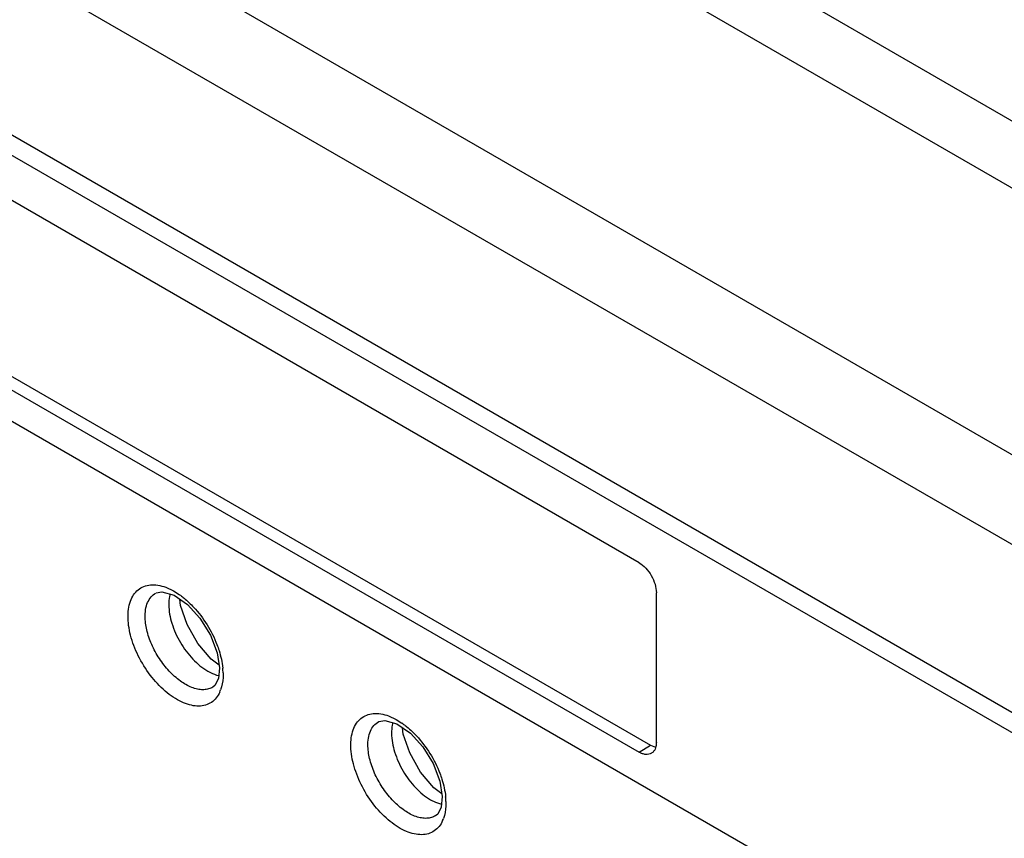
# Model space of a CAD drawing. Header units: inches. Extents: x 0 to 34, y 0 to 22.
# Tile 31 of 164: x 15.096 to 15.5, y 19.129 to 19.464. Entities that reach past the tile are written whole.
import ezdxf

# ---------------------------------------------------------------- set-up
doc = ezdxf.new("R2010")
doc.units = ezdxf.units.IN
doc.header["$LTSCALE"] = 1.87
doc.header["$MEASUREMENT"] = 0
doc.layers.get('0').update_dxf_attribs({"linetype": 'CONTINUOUS'})

msp = doc.modelspace()

# ---------------------------------------------------------------- linework, layer by layer
at = {"color": 7, "linetype": 'CONTINUOUS'}
for p, q in [((14.858336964, 19.7669406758), (17.2059444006, 18.4114615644)), ((14.7686013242, 19.7095557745), (17.1113827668, 18.3568631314)), ((14.750843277, 19.68300675), (17.0936248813, 18.3303140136)), ((14.7442388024, 19.6180640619), (17.0866975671, 18.2655577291)), ((17.0866974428, 18.2571692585), (14.744238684, 19.6096755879)), ((15.3500183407, 19.2413993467), (14.9681806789, 19.4618676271)), ((14.8314733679, 19.4504446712), (15.4867256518, 19.0721102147)), ((14.9681806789, 19.3843029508), (15.3500183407, 19.1638346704)), ((14.9728947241, 19.3871197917), (15.3547323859, 19.1666515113)), ((15.1561775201, 19.2313397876), (15.1593961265, 19.2298349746)), ((15.1593961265, 19.2298349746), (15.1617259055, 19.2283700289)), ((15.1596595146, 19.2280640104), (15.165135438, 19.2242537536)), ((15.3570894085, 19.1679166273), (15.3570894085, 19.229151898)), ((15.1622637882, 19.2239339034), (15.1619449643, 19.2264737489)), ((15.1649146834, 19.2161740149), (15.1622637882, 19.2239339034)), ((15.1772529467, 19.2045619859), (15.1782184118, 19.1983074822)), ((15.1780414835, 19.1994536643), (15.1748227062, 19.2019505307)), ((15.1782185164, 19.1983046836), (15.1777580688, 19.1939436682)), ((15.1763399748, 19.1911546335), (15.1754890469, 19.1904530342)), ((15.1777580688, 19.1939436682), (15.1763399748, 19.1911546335)), ((15.1755028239, 19.1904604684), (15.1754870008, 19.1904508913)), ((15.2474719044, 19.1786499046), (15.2506042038, 19.1771811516)), ((15.2506042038, 19.1771811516), (15.2529434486, 19.1757125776)), ((15.2508845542, 19.1754015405), (15.2563634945, 19.1715908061)), ((15.2534811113, 19.1712669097), (15.2531607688, 19.1738183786)), ((15.2561321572, 19.1635074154), (15.2534811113, 19.1712669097)), ((15.3500183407, 19.1638346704), (15.3547323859, 19.1666515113)), ((15.3547323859, 19.1666515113), (15.3567445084, 19.1658322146)), ((15.268487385, 19.1519017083), (15.2694542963, 19.1456500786)), ((15.2692808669, 19.1467713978), (15.2660412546, 19.1492840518)), ((15.2694543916, 19.1456472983), (15.2689952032, 19.1412880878)), ((15.2675778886, 19.1384999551), (15.2667275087, 19.1377987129)), ((15.2689952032, 19.1412880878), (15.2675778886, 19.1384999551)), ((15.266740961, 19.1378059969), (15.2667257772, 19.1377968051))]:
    msp.add_line(p, q, dxfattribs=at)
at = {"color": 3, "linetype": 'CONTINUOUS'}
msp.add_line((15.0990882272, 19.6554075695), (17.0129905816, 18.5503443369), dxfattribs=at)
at = {"color": 7, "linetype": 'CONTINUOUS'}
for points in [[(15.1522282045, 19.2290275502), (15.1546554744, 19.2295140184), (15.1596595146, 19.2280640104)], [(15.165135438, 19.2242537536), (15.1702072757, 19.2187161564), (15.1744880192, 19.2117943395), (15.1772529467, 19.2045619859)], [(15.1748227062, 19.2019505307), (15.1693654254, 19.2083620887), (15.1649146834, 19.2161740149)], [(15.2434525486, 19.1763642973), (15.2458796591, 19.1768508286), (15.2508845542, 19.1754015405)], [(15.2563634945, 19.1715908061), (15.2614383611, 19.1660523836), (15.265721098, 19.1591313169), (15.268487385, 19.1519017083)], [(15.2660412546, 19.1492840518), (15.2605832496, 19.1556956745), (15.2561321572, 19.1635074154)]]:
    msp.add_lwpolyline(points, dxfattribs=at)
for centre, radius, start, end in [((15.1436915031, 19.2024701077), 0.03156019, 53.775298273, 55.150077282), ((15.1518786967, 19.1955234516), 0.0278144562, 1.5444896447, 5.7167109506), ((15.1664854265, 19.1937679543), 0.0129829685, 335.860244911, 339.9681087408), ((15.2348833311, 19.1497471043), 0.0316286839, 53.6704660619, 55.1797050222), ((15.2431542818, 19.1428592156), 0.0277760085, 1.5596869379, 5.6887023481), ((15.2577198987, 19.1411112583), 0.01298699, 335.9089954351, 340.0110551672)]:
    msp.add_arc(centre, radius, start, end, dxfattribs=at)
for points, knots in [([(15.3500183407, 19.2413993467), (15.3510221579, 19.2408197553), (15.3529219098, 19.2392208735), (15.3551392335, 19.2361908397), (15.3566546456, 19.2327556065), (15.3570894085, 19.2303109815), (15.3570894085, 19.229151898)], [0, 0, 0, 0, 0.2372265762, 0.5000061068, 0.7627823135, 1, 1, 1, 1]), ([(15.1407617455, 19.2187458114), (15.140729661, 19.2199651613), (15.1408361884, 19.2222980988), (15.1415776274, 19.225554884), (15.1429060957, 19.2282993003), (15.1447980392, 19.2304297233), (15.1472017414, 19.2318348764), (15.1499989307, 19.2324606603), (15.1530719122, 19.2322992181), (15.1551314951, 19.2317277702), (15.1561775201, 19.2313397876)], [0, 0, 0, 0, 0.1491448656, 0.284118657, 0.4057504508, 0.5180912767, 0.6273774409, 0.7405680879, 0.8635851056, 1, 1, 1, 1]), ([(15.1477692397, 19.2188305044), (15.1477325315, 19.2199627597), (15.1478374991, 19.2221142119), (15.1486274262, 19.2250764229), (15.1500567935, 19.2274660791), (15.1514332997, 19.2285923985), (15.1521681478, 19.2289949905)], [0, 0, 0, 0, 0.2924082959, 0.5522512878, 0.7837225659, 1, 1, 1, 1]), ([(15.1579571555, 19.2286194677), (15.1578687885, 19.2282811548), (15.1575515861, 19.226839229), (15.157443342, 19.2253552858), (15.1574523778, 19.2242295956)], [0, 0, 0, 0, 0.236997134, 1, 1, 1, 1]), ([(15.1623421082, 19.2279298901), (15.1628016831, 19.2275932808), (15.1646714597, 19.2261458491), (15.1663956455, 19.224513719), (15.1676200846, 19.2232022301)], [0, 0, 0, 0, 0.2409849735, 1, 1, 1, 1]), ([(15.1574523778, 19.2242295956), (15.1574726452, 19.2216540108), (15.1584899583, 19.2162243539), (15.1619295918, 19.2086059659), (15.166915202, 19.2018846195), (15.1711605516, 19.1983315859), (15.17340013, 19.1970394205)], [0, 0, 0, 0, 0.2366420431, 0.4993151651, 0.7624437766, 1, 1, 1, 1]), ([(15.1676200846, 19.2232022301), (15.1696796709, 19.2209962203), (15.1733562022, 19.2161438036), (15.1760964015, 19.2107089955), (15.1771831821, 19.2078818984)], [0, 0, 0, 0, 0.4991084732, 1, 1, 1, 1]), ([(15.1783330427, 19.1884583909), (15.1779447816, 19.1875932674), (15.1769950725, 19.1859924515), (15.1749725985, 19.1841159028), (15.1724853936, 19.1829638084), (15.1696504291, 19.1825735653), (15.1665727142, 19.1829355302), (15.16333602, 19.1840076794), (15.1600251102, 19.1857564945), (15.155495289, 19.1890069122), (15.1502844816, 19.194393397), (15.145280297, 19.2020609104), (15.1418751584, 19.2102996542), (15.1408339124, 19.2160271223), (15.1407617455, 19.2187458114)], [0, 0, 0, 0, 0.046902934, 0.0908452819, 0.1344358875, 0.18032545, 0.2306065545, 0.2864091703, 0.3480540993, 0.4151115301, 0.561506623, 0.7156531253, 0.865479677, 1, 1, 1, 1]), ([(15.1754869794, 19.1904517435), (15.1749546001, 19.1901310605), (15.1737693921, 19.1896202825), (15.1717955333, 19.1893215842), (15.169658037, 19.1894807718), (15.1665184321, 19.1903144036), (15.1624753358, 19.1925098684), (15.1579595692, 19.1964191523), (15.1539148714, 19.2014079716), (15.1506737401, 19.2070661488), (15.1484984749, 19.212926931), (15.1478311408, 19.2169273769), (15.1477692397, 19.2188305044)], [0, 0, 0, 0, 0.0416699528, 0.0853592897, 0.1326187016, 0.184365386, 0.3021688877, 0.437070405, 0.5827135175, 0.7307178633, 0.8723332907, 1, 1, 1, 1]), ([(15.1771831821, 19.2078818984), (15.1774939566, 19.207073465), (15.1785862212, 19.2039627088), (15.1793136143, 19.2007134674), (15.1795548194, 19.1982940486)], [0, 0, 0, 0, 0.26265461, 1, 1, 1, 1]), ([(15.17340013, 19.1970394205), (15.1737750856, 19.196823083), (15.1752096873, 19.1960531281), (15.1767485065, 19.1954635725), (15.1779126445, 19.1951904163)], [0, 0, 0, 0, 0.2657974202, 1, 1, 1, 1]), ([(15.1796830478, 19.1962731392), (15.1796991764, 19.1956403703), (15.1796702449, 19.1932938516), (15.1792714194, 19.1909321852), (15.1786829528, 19.1893207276)], [0, 0, 0, 0, 0.269520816, 1, 1, 1, 1]), ([(15.2319874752, 19.1660816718), (15.2319551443, 19.1673039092), (15.2320620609, 19.1696421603), (15.2328072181, 19.1729056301), (15.2341426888, 19.1756538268), (15.236044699, 19.1777841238), (15.2384605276, 19.179184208), (15.2412703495, 19.1798003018), (15.2443556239, 19.1796253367), (15.246422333, 19.1790435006), (15.2474719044, 19.1786499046)], [0, 0, 0, 0, 0.1490546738, 0.2839124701, 0.4054161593, 0.5176529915, 0.6269047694, 0.7401614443, 0.8633459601, 1, 1, 1, 1]), ([(15.2389939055, 19.1661674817), (15.2389570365, 19.1672996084), (15.2390617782, 19.1694508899), (15.2398514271, 19.1724129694), (15.2412807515, 19.1748025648), (15.2426572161, 19.1759289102), (15.2433920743, 19.1763315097)], [0, 0, 0, 0, 0.2923916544, 0.5522320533, 0.7837081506, 1, 1, 1, 1]), ([(15.2491757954, 19.1759581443), (15.2490871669, 19.1756194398), (15.2487690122, 19.1741756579), (15.2486604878, 19.1726896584), (15.2486695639, 19.1715624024)], [0, 0, 0, 0, 0.2369758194, 1, 1, 1, 1]), ([(15.2536210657, 19.1752279), (15.2540804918, 19.1748901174), (15.2559492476, 19.1734382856), (15.2576724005, 19.1718023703), (15.2588959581, 19.1704882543)], [0, 0, 0, 0, 0.2410347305, 1, 1, 1, 1]), ([(15.2486695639, 19.1715624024), (15.2486899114, 19.1689844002), (15.2497092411, 19.1635496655), (15.2531547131, 19.1559256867), (15.2581477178, 19.1492021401), (15.2623989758, 19.1456504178), (15.2646411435, 19.1443605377)], [0, 0, 0, 0, 0.2366804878, 0.4993989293, 0.762526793, 1, 1, 1, 1]), ([(15.2588959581, 19.1704882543), (15.2609487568, 19.1682835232), (15.2646128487, 19.163438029), (15.2673445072, 19.1580133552), (15.268427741, 19.1551925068)], [0, 0, 0, 0, 0.4992343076, 1, 1, 1, 1]), ([(15.3570894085, 19.1679166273), (15.3570894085, 19.167656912), (15.3570488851, 19.1666989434), (15.3568382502, 19.1657374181), (15.3565496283, 19.1650995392)], [0, 0, 0, 0, 0.2705782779, 1, 1, 1, 1]), ([(15.2695756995, 19.135810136), (15.2691880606, 19.134944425), (15.268239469, 19.1333423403), (15.2662180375, 19.1314636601), (15.2637312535, 19.1303091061), (15.2608958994, 19.1299168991), (15.257817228, 19.1302765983), (15.2545791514, 19.131346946), (15.2512664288, 19.1330940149), (15.246733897, 19.136342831), (15.241519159, 19.141727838), (15.2365109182, 19.1493950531), (15.2331026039, 19.1576342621), (15.2320600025, 19.1633625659), (15.2319874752, 19.1660816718)], [0, 0, 0, 0, 0.0469070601, 0.0908513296, 0.134441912, 0.1803320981, 0.2306142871, 0.2864175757, 0.348061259, 0.4151193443, 0.5615193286, 0.7156640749, 0.8654866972, 1, 1, 1, 1]), ([(15.2667257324, 19.1377976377), (15.2661933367, 19.1374768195), (15.2650080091, 19.1369656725), (15.2630337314, 19.1366666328), (15.2608955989, 19.1368251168), (15.2577548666, 19.137657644), (15.253709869, 19.1398515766), (15.2491916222, 19.1437594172), (15.2451443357, 19.1487469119), (15.2419010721, 19.154404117), (15.2397241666, 19.160264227), (15.2390560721, 19.164264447), (15.2389939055, 19.1661674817)], [0, 0, 0, 0, 0.0416713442, 0.0853672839, 0.1326366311, 0.1843929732, 0.3022090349, 0.4371209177, 0.5827614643, 0.7307539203, 0.872351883, 1, 1, 1, 1]), ([(15.3550784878, 19.1633746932), (15.354748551, 19.1631748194), (15.353985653, 19.1628824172), (15.3527095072, 19.1628352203), (15.3513486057, 19.1631595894), (15.3504626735, 19.1635781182), (15.3500183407, 19.1638346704)], [0, 0, 0, 0, 0.2177099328, 0.4506553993, 0.7104323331, 1, 1, 1, 1]), ([(15.3565496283, 19.1650995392), (15.3563866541, 19.1647393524), (15.3559832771, 19.1640767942), (15.3553941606, 19.1635659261), (15.3550784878, 19.1633746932)], [0, 0, 0, 0, 0.5171782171, 1, 1, 1, 1]), ([(15.268427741, 19.1551925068), (15.2687379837, 19.1543846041), (15.2698281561, 19.1512762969), (15.2705536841, 19.1480297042), (15.2707934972, 19.1456124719)], [0, 0, 0, 0, 0.2626854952, 1, 1, 1, 1]), ([(15.2646411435, 19.1443605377), (15.2650157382, 19.1441450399), (15.2664489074, 19.1433782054), (15.2679859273, 19.1427916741), (15.2691484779, 19.1425205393)], [0, 0, 0, 0, 0.2657949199, 1, 1, 1, 1]), ([(15.2709199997, 19.1436152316), (15.270936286, 19.1429833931), (15.2709081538, 19.1406400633), (15.2705110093, 19.1382815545), (15.2699245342, 19.1366718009)], [0, 0, 0, 0, 0.2694947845, 1, 1, 1, 1])]:
    msp.add_open_spline(points, degree=3, knots=knots, dxfattribs=at)

doc.saveas('drawing.dxf')
